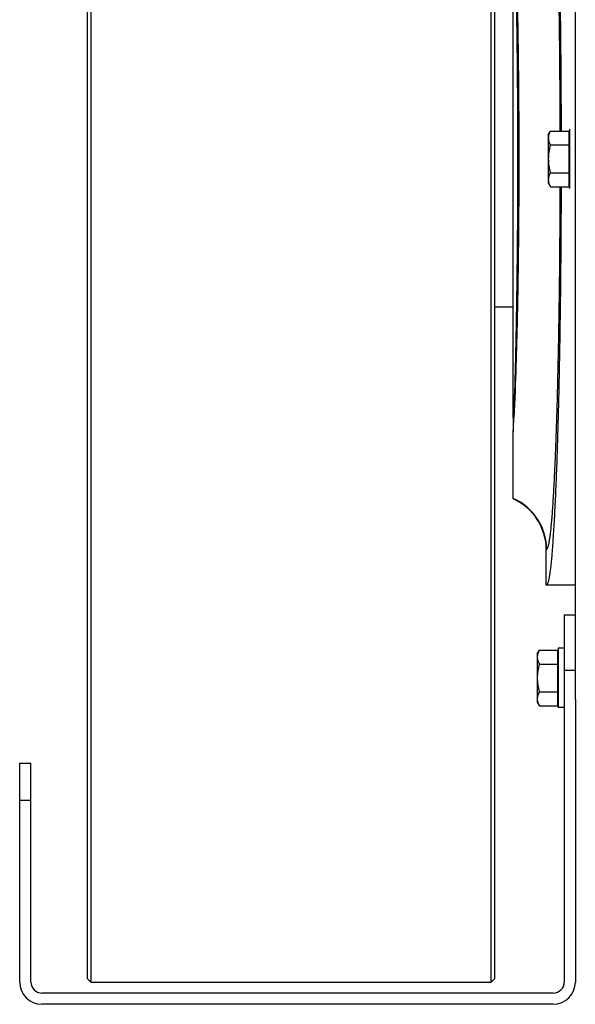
# Model space of a CAD drawing. Extents: x -1680 to 1181, y 8 to 1691.
# Tile 4 of 83: x -1063 to -913, y 45 to 311. Entities that reach past the tile are written whole.
import ezdxf

# ---------------------------------------------------------------- set-up
doc = ezdxf.new("R2010")
doc.units = 0
doc.header["$LTSCALE"] = 65.395
doc.layers.get('0').update_dxf_attribs({"linetype": 'CONTINUOUS'})

msp = doc.modelspace()

# ---------------------------------------------------------------- linework, layer by layer
at = {"color": 7, "linetype": 'CONTINUOUS'}
for p, q in [((-1044.74, 494.03), (-1044.74, 52.03)), ((-1043.74, 495.03), (-1043.74, 51.03)), ((-935.74, 51.03), (-935.74, 495.03)), ((-934.74, 52.03), (-934.74, 494.03)), ((-915.99, 150.03), (-915.99, 51.03)), ((-915.99, 150.03), (-912.99, 150.03)), ((-912.99, 127.19), (-912.99, 51.03)), ((-1062.99, 51.03), (-1062.99, 110.03)), ((-1062.99, 110.03), (-1059.99, 110.03)), ((-1059.99, 51.03), (-1059.99, 110.03)), ((-1044.74, 52.03), (-1043.74, 51.03)), ((-1043.74, 51.03), (-935.74, 51.03)), ((-934.74, 52.03), (-935.74, 51.03)), ((-918.99, 48.03), (-1056.99, 48.03)), ((-918.99, 45.03), (-1056.99, 45.03))]:
    msp.add_line(p, q, dxfattribs=at)
at = {"color": 6, "linetype": 'CONTINUOUS'}
for p, q in [((-912.99, 127.19), (-912.99, 418.87)), ((-929.74, 203.21), (-929.74, 342.85)), ((-920.29, 279.53), (-919.71, 280.53)), ((-920.29, 279.53), (-920.29, 266.53)), ((-919.71, 280.53), (-914.79, 280.53)), ((-919.71, 276.78), (-914.79, 276.78)), ((-919.71, 269.27), (-914.79, 269.27)), ((-920.29, 266.53), (-919.71, 265.52)), ((-919.71, 265.52), (-914.79, 265.52)), ((-929.74, 233.03), (-934.74, 233.03)), ((-929.74, 181.31), (-929.74, 199.5)), ((-920.84, 158.03), (-920.84, 167.61)), ((-912.99, 158.03), (-920.84, 158.03)), ((-917.59, 141.03), (-917.59, 125.03)), ((-915.99, 141.03), (-917.59, 141.03)), ((-923.29, 139.53), (-922.71, 140.53)), ((-923.29, 139.53), (-923.29, 126.53)), ((-922.71, 140.53), (-917.79, 140.53)), ((-922.71, 136.78), (-917.79, 136.78)), ((-922.71, 129.27), (-917.79, 129.27)), ((-923.29, 126.53), (-922.71, 125.52)), ((-922.71, 125.52), (-917.79, 125.52)), ((-915.99, 125.03), (-917.59, 125.03))]:
    msp.add_line(p, q, dxfattribs=at)
at = {"color": 2, "linetype": 'CONTINUOUS'}
for p, q in [((-914.79, 280.53), (-914.79, 265.52)), ((-914.59, 281.03), (-914.59, 265.03)), ((-929.74, 203.21), (-929.74, 199.5)), ((-917.79, 140.53), (-917.79, 125.52))]:
    msp.add_line(p, q, dxfattribs=at)
at = {"color": 9, "linetype": 'CONTINUOUS'}
for p, q in [((-920.84, 167.61), (-920.73, 167.69)), ((-912.99, 135.03), (-915.99, 135.03)), ((-1059.99, 100.03), (-1062.99, 100.03))]:
    msp.add_line(p, q, dxfattribs=at)
at = {"color": 2, "linetype": 'CONTINUOUS'}
for centre, radius, start, end in [((-928.21, 209.3), 6.29, 255.883, 257.4211), ((-1494.3, 226.67), 565.21, 357.2453, 357.6172)]:
    msp.add_arc(centre, radius, start, end, dxfattribs=at)
at = {"color": 9, "linetype": 'CONTINUOUS'}
msp.add_arc((-935.75, 167.67), 15.01, 0.0575, 66.4353, dxfattribs=at)
at = {"color": 6, "linetype": 'CONTINUOUS'}
msp.add_arc((-935.83, 167.61), 14.99, 359.9935, 66.0331, dxfattribs=at)
at = {"color": 7, "linetype": 'CONTINUOUS'}
for centre, radius, start, end in [((-1056.99, 51.03), 6, 180, 270), ((-1056.99, 51.03), 3, 180, 270), ((-918.99, 51.03), 6, 270, 360), ((-918.99, 51.03), 3, 270, 360)]:
    msp.add_arc(centre, radius, start, end, dxfattribs=at)
at = {"color": 6, "linetype": 'CONTINUOUS'}
for points, knots in [([(-920.84, 388.02), (-920.77, 388.02), (-920.65, 387.91), (-920.55, 387.72), (-920.46, 387.5), (-920.37, 387.21), (-920.27, 386.86), (-920.18, 386.45), (-920.05, 385.78), (-919.89, 384.78), (-919.63, 382.78), (-919.33, 379.67), (-918.99, 375.24), (-918.67, 369.91), (-918.37, 363.72), (-918.08, 356.72), (-917.82, 348.99), (-917.59, 340.58), (-917.38, 331.57), (-917.21, 322.05), (-917.06, 312.09), (-916.91, 298.2), (-916.85, 287.65), (-916.84, 280.53)], [0, 0, 0, 0, 0.002103, 0.00381, 0.006044, 0.008829, 0.012174, 0.016086, 0.020568, 0.03124, 0.044182, 0.076786, 0.118127, 0.167856, 0.225543, 0.290682, 0.362702, 0.440968, 0.52479, 0.613428, 0.706101, 0.801989, 1, 1, 1, 1]), ([(-919.71, 280.53), (-919.88, 280.24), (-920.17, 279.64), (-920.29, 278.98), (-920.29, 278.66)], [0, 0, 0, 0, 0.514934, 1, 1, 1, 1]), ([(-920.29, 278.66), (-920.29, 278.33), (-920.17, 277.67), (-919.88, 277.07), (-919.71, 276.78)], [0, 0, 0, 0, 0.485066, 1, 1, 1, 1]), ([(-919.71, 276.78), (-919.89, 276.17), (-920.18, 274.93), (-920.29, 273.66), (-920.29, 273.03)], [0, 0, 0, 0, 0.500107, 1, 1, 1, 1]), ([(-920.29, 273.03), (-920.29, 272.39), (-920.18, 271.12), (-919.89, 269.88), (-919.71, 269.27)], [0, 0, 0, 0, 0.499893, 1, 1, 1, 1]), ([(-919.71, 269.27), (-919.88, 268.98), (-920.17, 268.38), (-920.29, 267.72), (-920.29, 267.4)], [0, 0, 0, 0, 0.514934, 1, 1, 1, 1]), ([(-920.29, 267.4), (-920.29, 267.32), (-920.28, 267), (-920.22, 266.69), (-920.14, 266.47)], [0, 0, 0, 0, 0.247416, 1, 1, 1, 1]), ([(-920.14, 266.47), (-920.12, 266.39), (-920, 266.06), (-919.85, 265.75), (-919.71, 265.52)], [0, 0, 0, 0, 0.243705, 1, 1, 1, 1]), ([(-916.84, 265.52), (-916.85, 258.41), (-916.91, 247.85), (-917.06, 233.96), (-917.21, 224), (-917.38, 214.48), (-917.59, 205.47), (-917.82, 197.07), (-918.08, 189.33), (-918.37, 182.34), (-918.67, 176.15), (-918.99, 170.81), (-919.33, 166.38), (-919.63, 163.27), (-919.89, 161.27), (-920.05, 160.27), (-920.18, 159.6), (-920.27, 159.19), (-920.37, 158.84), (-920.46, 158.55), (-920.55, 158.33), (-920.65, 158.14), (-920.77, 158.03), (-920.84, 158.03)], [0, 0, 0, 0, 0.198011, 0.293899, 0.386572, 0.47521, 0.559032, 0.637298, 0.709318, 0.774457, 0.832144, 0.881873, 0.923214, 0.955818, 0.96876, 0.979432, 0.983914, 0.987826, 0.991171, 0.993956, 0.99619, 0.997897, 1, 1, 1, 1]), ([(-922.71, 140.53), (-922.88, 140.24), (-923.17, 139.64), (-923.29, 138.98), (-923.29, 138.66)], [0, 0, 0, 0, 0.514934, 1, 1, 1, 1]), ([(-923.29, 138.66), (-923.29, 138.33), (-923.17, 137.67), (-922.88, 137.07), (-922.71, 136.78)], [0, 0, 0, 0, 0.485066, 1, 1, 1, 1]), ([(-922.71, 136.78), (-922.89, 136.17), (-923.18, 134.93), (-923.29, 133.66), (-923.29, 133.03)], [0, 0, 0, 0, 0.500107, 1, 1, 1, 1]), ([(-923.29, 133.03), (-923.29, 132.39), (-923.18, 131.12), (-922.89, 129.88), (-922.71, 129.27)], [0, 0, 0, 0, 0.499893, 1, 1, 1, 1]), ([(-922.71, 129.27), (-922.88, 128.98), (-923.17, 128.38), (-923.29, 127.72), (-923.29, 127.4)], [0, 0, 0, 0, 0.514934, 1, 1, 1, 1]), ([(-923.29, 127.4), (-923.29, 127.32), (-923.28, 127), (-923.22, 126.69), (-923.14, 126.47)], [0, 0, 0, 0, 0.247416, 1, 1, 1, 1]), ([(-923.14, 126.47), (-923.12, 126.39), (-923, 126.06), (-922.85, 125.75), (-922.71, 125.52)], [0, 0, 0, 0, 0.243705, 1, 1, 1, 1])]:
    msp.add_open_spline(points, degree=3, knots=knots, dxfattribs=at)
at = {"color": 9, "linetype": 'CONTINUOUS'}
for points, knots in [([(-920.73, 378.36), (-920.7, 378.34), (-920.64, 378.26), (-920.51, 378.03), (-920.37, 377.6), (-920.21, 376.92), (-920.05, 376.02), (-919.88, 374.9), (-919.72, 373.56), (-919.56, 372.02), (-919.34, 369.54), (-919.08, 365.93), (-918.8, 361.02), (-918.52, 355.37), (-918.27, 349.01), (-918.04, 342.02), (-917.83, 334.43), (-917.65, 326.33), (-917.43, 314.68), (-917.24, 299.37), (-917.17, 286.91), (-917.16, 280.53)], [0, 0, 0, 0, 0.001259, 0.002978, 0.007961, 0.015107, 0.024449, 0.035988, 0.04971, 0.065591, 0.083602, 0.125869, 0.176167, 0.234079, 0.299122, 0.370748, 0.448354, 0.531285, 0.618839, 0.804818, 1, 1, 1, 1]), ([(-929.58, 203.17), (-929.39, 207.95), (-929.07, 218.37), (-928.75, 235.08), (-928.54, 253.59), (-928.48, 273.03), (-928.54, 292.47), (-928.75, 310.98), (-929.07, 327.68), (-929.39, 338.11), (-929.58, 342.88)], [0, 0, 0, 0, 0.102539, 0.22401, 0.358637, 0.500003, 0.64137, 0.775994, 0.897464, 1, 1, 1, 1]), ([(-929.58, 342.88), (-929.35, 338.11), (-928.96, 327.69), (-928.56, 310.99), (-928.31, 292.48), (-928.23, 273.03), (-928.31, 253.58), (-928.56, 235.06), (-928.96, 218.36), (-929.35, 207.94), (-929.58, 203.17)], [0, 0, 0, 0, 0.102448, 0.223897, 0.35856, 0.499997, 0.641434, 0.776098, 0.897549, 1, 1, 1, 1]), ([(-917.16, 265.52), (-917.17, 259.14), (-917.24, 246.69), (-917.43, 231.37), (-917.65, 219.72), (-917.83, 211.62), (-918.04, 204.04), (-918.27, 197.04), (-918.52, 190.68), (-918.8, 185.03), (-919.08, 180.12), (-919.34, 176.52), (-919.56, 174.04), (-919.72, 172.49), (-919.88, 171.15), (-920.05, 170.03), (-920.21, 169.13), (-920.37, 168.45), (-920.51, 168.02), (-920.64, 167.79), (-920.7, 167.71), (-920.73, 167.69)], [0, 0, 0, 0, 0.195182, 0.381161, 0.468715, 0.551646, 0.629252, 0.700878, 0.765921, 0.823833, 0.874131, 0.916398, 0.934409, 0.95029, 0.964012, 0.975551, 0.984893, 0.992039, 0.997022, 0.998741, 1, 1, 1, 1])]:
    msp.add_open_spline(points, degree=3, knots=knots, dxfattribs=at)

doc.saveas('drawing.dxf')
